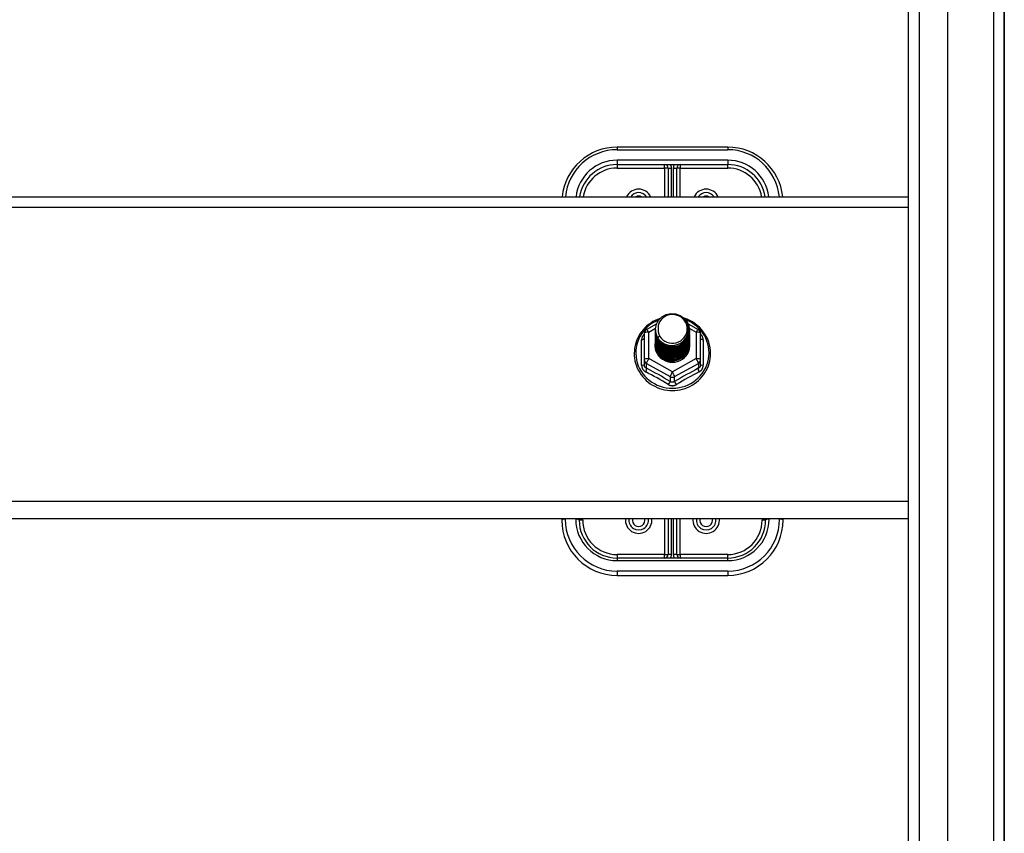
# Model space of a CAD drawing. Header units: inches. Extents: x 80 to 200, y 57 to 89.
# Tile 36 of 63: x 131 to 140, y 73 to 80. Entities that reach past the tile are written whole.
import ezdxf

# ---------------------------------------------------------------- set-up
doc = ezdxf.new("R2010")
doc.units = ezdxf.units.IN
doc.header["$MEASUREMENT"] = 0
doc.layers.add('Visible Edges(ANSI)', color=7, linetype='Continuous', lineweight=25)
doc.layers.add('Visible Tangent Edges(ANSI)', color=7, linetype='Continuous', lineweight=25)

msp = doc.modelspace()

# ---------------------------------------------------------------- linework, layer by layer
at = {"layer": 'Visible Edges(ANSI)'}
for p, q in [((139.5779, 58.377), (139.5779, 86.9597)), ((140.0897, 86.7943), (140.0897, 58.5423)), ((140.0897, 58.5423), (140.0897, 86.7943)), ((139.2236, 58.5655), (139.2236, 86.7712)), ((137.5897, 79.1654), (136.5897, 79.1654)), ((136.5897, 79.0079), (137.5897, 79.0079)), ((137.0503, 78.9764), (137.0503, 78.7168)), ((137.1291, 78.7168), (137.1291, 78.9764)), ((105.0897, 78.7168), (139.2236, 78.7168)), ((136.856, 77.5184), (136.946, 77.5687)), ((137.2309, 77.5701), (137.3235, 77.5184)), ((136.8358, 77.484), (136.8358, 77.2445)), ((136.9362, 77.5168), (136.9362, 77.5172)), ((136.9362, 77.5042), (136.9362, 77.5046)), ((136.9362, 77.4917), (136.9362, 77.4921)), ((136.9362, 77.4791), (136.9362, 77.4796)), ((136.9362, 77.4666), (136.9362, 77.467)), ((136.9362, 77.4541), (136.9362, 77.4545)), ((136.9362, 77.4415), (136.9362, 77.4419)), ((137.2433, 77.5105), (137.2433, 77.5109)), ((137.2433, 77.4979), (137.2433, 77.4984)), ((137.2433, 77.4854), (137.2433, 77.4858)), ((137.2433, 77.4729), (137.2433, 77.4733)), ((137.2433, 77.4603), (137.2433, 77.4607)), ((137.2433, 77.4478), (137.2433, 77.4482)), ((137.2433, 77.4353), (137.2433, 77.4357)), ((137.3436, 77.2445), (137.3436, 77.484)), ((136.9362, 77.429), (136.9362, 77.4294)), ((136.9362, 77.4164), (136.9362, 77.4169)), ((136.9362, 77.4039), (136.9362, 77.4043)), ((136.9362, 77.3914), (136.9362, 77.3918)), ((136.9362, 77.3788), (136.9362, 77.3792)), ((137.2433, 77.4227), (137.2433, 77.4231)), ((137.2433, 77.4102), (137.2433, 77.4106)), ((137.2433, 77.3976), (137.2433, 77.3981)), ((137.2433, 77.3851), (137.2433, 77.3855)), ((136.8358, 77.2445), (136.8358, 77.1996)), ((137.0713, 77.2305), (137.07, 77.223)), ((137.3436, 77.1996), (137.3436, 77.2445)), ((139.2236, 75.8076), (105.0897, 75.8076)), ((136.0897, 75.8076), (136.0897, 75.7953)), ((136.2472, 75.7953), (136.2472, 75.8076)), ((137.0503, 75.8076), (137.0503, 75.4843)), ((137.1291, 75.4843), (137.1291, 75.8076)), ((137.9322, 75.8076), (137.9322, 75.7953)), ((138.0897, 75.7953), (138.0897, 75.8076)), ((137.5897, 75.4528), (136.5897, 75.4528)), ((136.5897, 75.2953), (137.5897, 75.2953))]:
    msp.add_line(p, q, dxfattribs=at)
at = {"layer": 'Visible Edges(ANSI)', "flags": 128}
for points in [[(136.9778, 77.6173), (136.9558, 77.6092), (136.9344, 77.5996), (136.9137, 77.5886), (136.8938, 77.5763), (136.8748, 77.5626), (136.8569, 77.5478), (136.84, 77.5317), (136.8243, 77.5146), (136.8098, 77.4965), (136.7966, 77.4775), (136.7848, 77.4576), (136.7745, 77.437), (136.7656, 77.4157), (136.7582, 77.3939), (136.7524, 77.3716), (136.7482, 77.349), (136.7456, 77.3262), (136.7446, 77.3033), (136.7452, 77.2803), (136.7475, 77.2575), (136.7513, 77.2348), (136.7568, 77.2125), (136.7638, 77.1905), (136.7724, 77.1691), (136.7824, 77.1484), (136.7939, 77.1283), (136.8068, 77.1091), (136.821, 77.0908), (136.8364, 77.0734), (136.8531, 77.0572), (136.8708, 77.042), (136.8895, 77.0281), (136.9092, 77.0155), (136.9297, 77.0042), (136.951, 76.9943), (136.9729, 76.9859), (136.9953, 76.9789), (137.0182, 76.9734), (137.0414, 76.9694), (137.0649, 76.967), (137.0884, 76.9661), (137.112, 76.9668), (137.1354, 76.9691), (137.1587, 76.9729), (137.1816, 76.9782), (137.2041, 76.985), (137.226, 76.9933), (137.2474, 77.0031), (137.268, 77.0142), (137.2878, 77.0267), (137.3066, 77.0405), (137.3245, 77.0554), (137.3412, 77.0716), (137.3568, 77.0888), (137.3712, 77.107), (137.3842, 77.1262), (137.3958, 77.1461), (137.406, 77.1668), (137.4147, 77.1882), (137.4219, 77.21), (137.4276, 77.2323), (137.4316, 77.255), (137.4341, 77.2778), (137.4349, 77.3008)], [(136.9571, 77.4434), (136.9407, 77.482), (136.9363, 77.5235), (136.9444, 77.5644), (136.9642, 77.6015), (136.9942, 77.6317), (137.032, 77.6524), (137.0744, 77.662), (137.118, 77.6596), (137.1594, 77.6454), (137.1951, 77.6205), (137.2223, 77.5869), (137.2387, 77.5471), (137.2431, 77.5045), (137.2351, 77.4624), (137.2153, 77.4242), (137.1853, 77.3929), (137.1476, 77.371), (137.1052, 77.3602), (137.0615, 77.3614), (137.0202, 77.3745), (136.9844, 77.3982), (136.9572, 77.4307), (136.9407, 77.4692), (136.9363, 77.5107)], [(136.9757, 77.4188), (136.9984, 77.4), (137.0246, 77.3858), (137.0532, 77.3769), (137.0831, 77.3737), (137.113, 77.3763), (137.1419, 77.3846), (137.1685, 77.3984), (137.1917, 77.4171), (137.2105, 77.4399), (137.2242, 77.466), (137.232, 77.4943), (137.2337, 77.5235), (137.2292, 77.5524), (137.2185, 77.5798), (137.2022, 77.6044), (137.1809, 77.6251), (137.1557, 77.641), (137.1275, 77.6513), (137.0978, 77.6555), (137.0679, 77.6535), (137.0392, 77.6452), (137.0132, 77.631), (136.991, 77.6117), (136.9739, 77.5881)], [(137.4349, 77.3008), (137.4338, 77.327), (137.4306, 77.3531), (137.4253, 77.3789), (137.418, 77.4042), (137.4086, 77.4289), (137.3972, 77.4528), (137.384, 77.4757), (137.3689, 77.4975), (137.3522, 77.5181), (137.3338, 77.5374), (137.3139, 77.5552), (137.2927, 77.5714), (137.2702, 77.586), (137.2467, 77.5988), (137.2221, 77.6098), (137.1968, 77.6189)], [(136.9739, 77.5881), (136.9726, 77.5856), (136.9714, 77.583), (136.9702, 77.5805), (136.9691, 77.5779), (136.9681, 77.5753), (136.9671, 77.5726), (136.9662, 77.57), (136.9653, 77.5673), (136.9645, 77.5646), (136.9637, 77.5619), (136.9631, 77.5591), (136.9624, 77.5564), (136.9619, 77.5536), (136.9614, 77.5509), (136.961, 77.5481), (136.9606, 77.5453), (136.9603, 77.5425), (136.9601, 77.5397), (136.9599, 77.5369), (136.9598, 77.5341), (136.9597, 77.5313), (136.9598, 77.5285), (136.9598, 77.5257), (136.96, 77.5229)], [(136.96, 77.5229), (136.9599, 77.5201), (136.9598, 77.5173), (136.9598, 77.5145), (136.9598, 77.5117), (136.96, 77.5089), (136.9601, 77.5061), (136.9604, 77.5033), (136.9607, 77.5005), (136.9611, 77.4978), (136.9615, 77.495), (136.962, 77.4922), (136.9626, 77.4895), (136.9632, 77.4867), (136.9639, 77.484), (136.9647, 77.4813), (136.9655, 77.4786), (136.9664, 77.4759), (136.9673, 77.4733), (136.9683, 77.4706), (136.9694, 77.468), (136.9705, 77.4654), (136.9717, 77.4629), (136.9729, 77.4603), (136.9742, 77.4578)], [(136.9362, 77.5168), (136.9362, 77.5123), (136.9365, 77.5078), (136.9368, 77.5033), (136.9373, 77.4989), (136.938, 77.4945), (136.9387, 77.49), (136.9397, 77.4856), (136.9407, 77.4813), (136.9419, 77.477), (136.9433, 77.4727), (136.9448, 77.4684), (136.9464, 77.4642), (136.9481, 77.4601), (136.95, 77.456), (136.952, 77.4519), (136.9542, 77.448), (136.9564, 77.444), (136.9588, 77.4402), (136.9614, 77.4364), (136.964, 77.4327), (136.9667, 77.4291), (136.9696, 77.4256), (136.9726, 77.4221), (136.9757, 77.4188)], [(136.9362, 77.5042), (136.9375, 77.4851), (136.9414, 77.4663), (136.9479, 77.4482), (136.9567, 77.431), (136.9679, 77.4151), (136.9811, 77.4008), (136.9962, 77.3883), (137.0129, 77.3777), (137.031, 77.3694), (137.05, 77.3634), (137.0697, 77.3599), (137.0897, 77.3589), (137.1098, 77.3604), (137.1295, 77.3645), (137.1485, 77.371), (137.1665, 77.3798), (137.1832, 77.3909), (137.1983, 77.4039), (137.2115, 77.4188), (137.2227, 77.4352), (137.2316, 77.4529), (137.238, 77.4715), (137.2419, 77.4908), (137.2433, 77.5105)], [(136.9362, 77.4917), (136.9375, 77.4726), (136.9414, 77.4538), (136.9479, 77.4356), (136.9567, 77.4185), (136.9679, 77.4026), (136.9811, 77.3883), (136.9962, 77.3757), (137.0129, 77.3652), (137.031, 77.3569), (137.05, 77.3509), (137.0697, 77.3473), (137.0897, 77.3463), (137.1098, 77.3479), (137.1295, 77.3519), (137.1485, 77.3584), (137.1665, 77.3673), (137.1832, 77.3783), (137.1983, 77.3914), (137.2115, 77.4063), (137.2227, 77.4227), (137.2316, 77.4403), (137.238, 77.459), (137.2419, 77.4783), (137.2433, 77.4979)], [(136.9362, 77.4791), (136.9375, 77.46), (136.9414, 77.4412), (136.9479, 77.4231), (136.9567, 77.4059), (136.9679, 77.3901), (136.9811, 77.3757), (136.9962, 77.3632), (137.0129, 77.3526), (137.031, 77.3443), (137.05, 77.3383), (137.0697, 77.3348), (137.0897, 77.3338), (137.1098, 77.3353), (137.1295, 77.3394), (137.1485, 77.3459), (137.1665, 77.3547), (137.1832, 77.3658), (137.1983, 77.3789), (137.2115, 77.3937), (137.2227, 77.4101), (137.2316, 77.4278), (137.238, 77.4465), (137.2419, 77.4658), (137.2433, 77.4854)], [(136.9362, 77.4666), (136.9375, 77.4475), (136.9414, 77.4287), (136.9479, 77.4106), (136.9567, 77.3934), (136.9679, 77.3775), (136.9811, 77.3632), (136.9962, 77.3506), (137.0129, 77.3401), (137.031, 77.3318), (137.05, 77.3258), (137.0697, 77.3223), (137.0897, 77.3213), (137.1098, 77.3228), (137.1295, 77.3268), (137.1485, 77.3333), (137.1665, 77.3422), (137.1832, 77.3533), (137.1983, 77.3663), (137.2115, 77.3812), (137.2227, 77.3976), (137.2316, 77.4153), (137.238, 77.4339), (137.2419, 77.4532), (137.2433, 77.4729)], [(136.9362, 77.4541), (136.9375, 77.4349), (136.9414, 77.4162), (136.9479, 77.398), (136.9567, 77.3809), (136.9679, 77.365), (136.9811, 77.3506), (136.9962, 77.3381), (137.0129, 77.3276), (137.031, 77.3192), (137.05, 77.3133), (137.0697, 77.3097), (137.0897, 77.3087), (137.1098, 77.3103), (137.1295, 77.3143), (137.1485, 77.3208), (137.1665, 77.3297), (137.1832, 77.3407), (137.1983, 77.3538), (137.2115, 77.3686), (137.2227, 77.3851), (137.2316, 77.4027), (137.238, 77.4214), (137.2419, 77.4407), (137.2433, 77.4603)], [(136.9362, 77.4415), (136.9375, 77.4224), (136.9414, 77.4036), (136.9479, 77.3855), (136.9567, 77.3683), (136.9679, 77.3524), (136.9811, 77.3381), (136.9962, 77.3256), (137.0129, 77.315), (137.031, 77.3067), (137.05, 77.3007), (137.0697, 77.2972), (137.0897, 77.2962), (137.1098, 77.2977), (137.1295, 77.3018), (137.1485, 77.3083), (137.1665, 77.3171), (137.1832, 77.3282), (137.1983, 77.3412), (137.2115, 77.3561), (137.2227, 77.3725), (137.2316, 77.3902), (137.238, 77.4088), (137.2419, 77.4282), (137.2433, 77.4478)], [(136.9362, 77.429), (136.9375, 77.4099), (136.9414, 77.3911), (136.9479, 77.373), (136.9567, 77.3558), (136.9679, 77.3399), (136.9811, 77.3256), (136.9962, 77.313), (137.0129, 77.3025), (137.031, 77.2942), (137.05, 77.2882), (137.0697, 77.2847), (137.0897, 77.2836), (137.1098, 77.2852), (137.1295, 77.2892), (137.1485, 77.2957), (137.1665, 77.3046), (137.1832, 77.3156), (137.1983, 77.3287), (137.2115, 77.3436), (137.2227, 77.36), (137.2316, 77.3777), (137.238, 77.3963), (137.2419, 77.4156), (137.2433, 77.4353)], [(137.2431, 77.5044), (137.2426, 77.4842), (137.2393, 77.4643), (137.2333, 77.445), (137.2247, 77.4266), (137.2137, 77.4095), (137.2004, 77.394), (137.1852, 77.3803), (137.1682, 77.3687), (137.1498, 77.3594), (137.1304, 77.3526), (137.1102, 77.3483), (137.0896, 77.3467), (137.0691, 77.3478), (137.0489, 77.3516), (137.0294, 77.3579), (137.0111, 77.3666), (136.9941, 77.3777), (136.9789, 77.3909), (136.9657, 77.4059), (136.9547, 77.4224), (136.9461, 77.4403), (136.9401, 77.4591), (136.9368, 77.4785), (136.9363, 77.4982)], [(137.2431, 77.4919), (137.2426, 77.4717), (137.2393, 77.4518), (137.2333, 77.4324), (137.2247, 77.4141), (137.2137, 77.3969), (137.2004, 77.3814), (137.1852, 77.3677), (137.1682, 77.3562), (137.1498, 77.3469), (137.1304, 77.34), (137.1102, 77.3358), (137.0896, 77.3342), (137.0691, 77.3353), (137.0489, 77.339), (137.0294, 77.3453), (137.0111, 77.3541), (136.9941, 77.3652), (136.9789, 77.3783), (136.9657, 77.3933), (136.9547, 77.4099), (136.9461, 77.4278), (136.9401, 77.4466), (136.9368, 77.466), (136.9363, 77.4856)], [(137.2431, 77.4793), (137.2426, 77.4592), (137.2393, 77.4392), (137.2333, 77.4199), (137.2247, 77.4015), (137.2137, 77.3844), (137.2004, 77.3689), (137.1852, 77.3552), (137.1682, 77.3436), (137.1498, 77.3343), (137.1304, 77.3275), (137.1102, 77.3233), (137.0896, 77.3217), (137.0691, 77.3228), (137.0489, 77.3265), (137.0294, 77.3328), (137.0111, 77.3416), (136.9941, 77.3526), (136.9789, 77.3658), (136.9657, 77.3808), (136.9547, 77.3974), (136.9461, 77.4152), (136.9401, 77.434), (136.9368, 77.4534), (136.9363, 77.4731)], [(137.2431, 77.4668), (137.2426, 77.4466), (137.2393, 77.4267), (137.2333, 77.4074), (137.2247, 77.389), (137.2137, 77.3719), (137.2004, 77.3563), (137.1852, 77.3427), (137.1682, 77.3311), (137.1498, 77.3218), (137.1304, 77.315), (137.1102, 77.3107), (137.0896, 77.3091), (137.0691, 77.3102), (137.0489, 77.3139), (137.0294, 77.3203), (137.0111, 77.329), (136.9941, 77.3401), (136.9789, 77.3532), (136.9657, 77.3682), (136.9547, 77.3848), (136.9461, 77.4027), (136.9401, 77.4215), (136.9368, 77.4409), (136.9363, 77.4605)], [(137.2431, 77.4543), (137.2426, 77.4341), (137.2393, 77.4141), (137.2333, 77.3948), (137.2247, 77.3764), (137.2137, 77.3593), (137.2004, 77.3438), (137.1852, 77.3301), (137.1682, 77.3185), (137.1498, 77.3093), (137.1304, 77.3024), (137.1102, 77.2982), (137.0896, 77.2966), (137.0691, 77.2977), (137.0489, 77.3014), (137.0294, 77.3077), (137.0111, 77.3165), (136.9941, 77.3275), (136.9789, 77.3407), (136.9657, 77.3557), (136.9547, 77.3723), (136.9461, 77.3901), (136.9401, 77.4089), (136.9368, 77.4283), (136.9363, 77.448)], [(137.2431, 77.4417), (137.2426, 77.4215), (137.2393, 77.4016), (137.2333, 77.3823), (137.2247, 77.3639), (137.2137, 77.3468), (137.2004, 77.3313), (137.1852, 77.3176), (137.1682, 77.306), (137.1498, 77.2967), (137.1304, 77.2899), (137.1102, 77.2857), (137.0896, 77.2841), (137.0691, 77.2851), (137.0489, 77.2889), (137.0294, 77.2952), (137.0111, 77.3039), (136.9941, 77.315), (136.9789, 77.3282), (136.9657, 77.3432), (136.9547, 77.3598), (136.9461, 77.3776), (136.9401, 77.3964), (136.9368, 77.4158), (136.9363, 77.4355)], [(136.9742, 77.4578), (136.9735, 77.4572), (136.9728, 77.4566), (136.9721, 77.456), (136.9714, 77.4554), (136.9706, 77.4548), (136.9699, 77.4542), (136.9692, 77.4536), (136.9685, 77.453), (136.9678, 77.4524), (136.9671, 77.4518), (136.9664, 77.4512), (136.9656, 77.4506), (136.9649, 77.45), (136.9642, 77.4494), (136.9635, 77.4488), (136.9628, 77.4482), (136.9621, 77.4476), (136.9614, 77.447), (136.9606, 77.4464), (136.9599, 77.4458), (136.9592, 77.4452), (136.9585, 77.4446), (136.9578, 77.444), (136.9571, 77.4434)], [(136.9362, 77.4164), (136.9375, 77.3973), (136.9414, 77.3785), (136.9479, 77.3604), (136.9567, 77.3433), (136.9679, 77.3274), (136.9811, 77.313), (136.9962, 77.3005), (137.0129, 77.29), (137.031, 77.2816), (137.05, 77.2756), (137.0697, 77.2721), (137.0897, 77.2711), (137.1098, 77.2726), (137.1295, 77.2767), (137.1485, 77.2832), (137.1665, 77.292), (137.1832, 77.3031), (137.1983, 77.3162), (137.2115, 77.331), (137.2227, 77.3474), (137.2316, 77.3651), (137.238, 77.3838), (137.2419, 77.4031), (137.2433, 77.4227)], [(136.9362, 77.4039), (136.9375, 77.3848), (136.9414, 77.366), (136.9479, 77.3479), (136.9567, 77.3307), (136.9679, 77.3148), (136.9811, 77.3005), (136.9962, 77.2879), (137.0129, 77.2774), (137.031, 77.2691), (137.05, 77.2631), (137.0697, 77.2596), (137.0897, 77.2586), (137.1098, 77.2601), (137.1295, 77.2642), (137.1485, 77.2707), (137.1665, 77.2795), (137.1832, 77.2906), (137.1983, 77.3036), (137.2115, 77.3185), (137.2227, 77.3349), (137.2316, 77.3526), (137.238, 77.3712), (137.2419, 77.3905), (137.2433, 77.4102)], [(136.9362, 77.3914), (136.9375, 77.3723), (136.9414, 77.3535), (136.9479, 77.3353), (136.9567, 77.3182), (136.9679, 77.3023), (136.9811, 77.288), (136.9962, 77.2754), (137.0129, 77.2649), (137.031, 77.2565), (137.05, 77.2506), (137.0697, 77.247), (137.0897, 77.246), (137.1098, 77.2476), (137.1295, 77.2516), (137.1485, 77.2581), (137.1665, 77.267), (137.1832, 77.278), (137.1983, 77.2911), (137.2115, 77.3059), (137.2227, 77.3224), (137.2316, 77.34), (137.238, 77.3587), (137.2419, 77.378), (137.2433, 77.3976)], [(136.9362, 77.3788), (136.9375, 77.3597), (136.9414, 77.3409), (136.9479, 77.3228), (136.9567, 77.3056), (136.9679, 77.2898), (136.9811, 77.2754), (136.9962, 77.2629), (137.0129, 77.2523), (137.031, 77.244), (137.05, 77.238), (137.0697, 77.2345), (137.0897, 77.2335), (137.1098, 77.235), (137.1295, 77.2391), (137.1485, 77.2456), (137.1665, 77.2544), (137.1832, 77.2655), (137.1983, 77.2785), (137.2115, 77.2934), (137.2227, 77.3098), (137.2316, 77.3275), (137.238, 77.3462), (137.2419, 77.3655), (137.2433, 77.3851)], [(137.2431, 77.4292), (137.2426, 77.409), (137.2393, 77.3891), (137.2333, 77.3697), (137.2247, 77.3514), (137.2137, 77.3343), (137.2004, 77.3187), (137.1852, 77.305), (137.1682, 77.2935), (137.1498, 77.2842), (137.1304, 77.2774), (137.1102, 77.2731), (137.0896, 77.2715), (137.0691, 77.2726), (137.0489, 77.2763), (137.0294, 77.2826), (137.0111, 77.2914), (136.9941, 77.3025), (136.9789, 77.3156), (136.9657, 77.3306), (136.9547, 77.3472), (136.9461, 77.3651), (136.9401, 77.3839), (136.9368, 77.4033), (136.9363, 77.4229)], [(137.2431, 77.4167), (137.2426, 77.3965), (137.2393, 77.3765), (137.2333, 77.3572), (137.2247, 77.3388), (137.2137, 77.3217), (137.2004, 77.3062), (137.1852, 77.2925), (137.1682, 77.2809), (137.1498, 77.2716), (137.1304, 77.2648), (137.1102, 77.2606), (137.0896, 77.259), (137.0691, 77.2601), (137.0489, 77.2638), (137.0294, 77.2701), (137.0111, 77.2789), (136.9941, 77.2899), (136.9789, 77.3031), (136.9657, 77.3181), (136.9547, 77.3347), (136.9461, 77.3525), (136.9401, 77.3713), (136.9368, 77.3907), (136.9363, 77.4104)], [(137.2431, 77.4041), (137.2426, 77.3839), (137.2393, 77.364), (137.2333, 77.3447), (137.2247, 77.3263), (137.2137, 77.3092), (137.2004, 77.2936), (137.1852, 77.28), (137.1682, 77.2684), (137.1498, 77.2591), (137.1304, 77.2523), (137.1102, 77.248), (137.0896, 77.2464), (137.0691, 77.2475), (137.0489, 77.2513), (137.0294, 77.2576), (137.0111, 77.2663), (136.9941, 77.2774), (136.9789, 77.2905), (136.9657, 77.3056), (136.9547, 77.3221), (136.9461, 77.34), (136.9401, 77.3588), (136.9368, 77.3782), (136.9363, 77.3978)], [(137.2431, 77.3916), (137.2426, 77.3714), (137.2393, 77.3515), (137.2333, 77.3321), (137.2247, 77.3137), (137.2137, 77.2966), (137.2004, 77.2811), (137.1852, 77.2674), (137.1682, 77.2558), (137.1498, 77.2466), (137.1304, 77.2397), (137.1102, 77.2355), (137.0896, 77.2339), (137.0691, 77.235), (137.0489, 77.2387), (137.0294, 77.245), (137.0111, 77.2538), (136.9941, 77.2649), (136.9789, 77.278), (136.9657, 77.293), (136.9547, 77.3096), (136.9461, 77.3275), (136.9401, 77.3463), (136.9368, 77.3657), (136.9363, 77.3853)], [(137.07, 77.223), (137.0617, 77.2243), (137.0536, 77.2261), (137.0456, 77.2283), (137.0377, 77.2309), (137.03, 77.234), (137.0224, 77.2374), (137.0151, 77.2412), (137.0079, 77.2454), (137.0011, 77.2499), (136.9945, 77.2548), (136.9881, 77.26), (136.9821, 77.2656), (136.9764, 77.2714), (136.9711, 77.2776), (136.966, 77.284), (136.9614, 77.2907), (136.9571, 77.2976), (136.9533, 77.3047), (136.9498, 77.3119), (136.9468, 77.3194), (136.9442, 77.327), (136.942, 77.3348), (136.9403, 77.3427), (136.9391, 77.3506)], [(137.2431, 77.379), (137.2431, 77.3789), (137.2431, 77.3788), (137.2431, 77.3788), (137.2431, 77.3787), (137.2431, 77.3786), (137.2432, 77.3785), (137.2432, 77.3784), (137.2432, 77.3783), (137.2432, 77.3782), (137.2432, 77.3781), (137.2432, 77.378), (137.2432, 77.3779), (137.2432, 77.3778), (137.2432, 77.3777), (137.2432, 77.3776), (137.2432, 77.3775), (137.2432, 77.3774), (137.2432, 77.3773), (137.2432, 77.3772), (137.2432, 77.3771), (137.2432, 77.3771), (137.2432, 77.377), (137.2432, 77.3769), (137.2432, 77.3768)]]:
    msp.add_lwpolyline(points, dxfattribs=at)
at = {"layer": 'Visible Edges(ANSI)'}
for centre, radius, start, end in [((136.5897, 78.6654), 0.5, 90, 174.09601), ((137.5897, 78.6654), 0.5, 5.90399, 90), ((136.5897, 78.6654), 0.3425, 90, 171.36411), ((137.0188, 78.9764), 0.0315, 0, 90), ((137.1606, 78.9764), 0.0315, 90, 180), ((137.5897, 78.6654), 0.3425, 8.63589, 90), ((136.7846, 78.6654), 0.0886, 35.4926, 144.5074), ((137.3948, 78.6654), 0.0886, 35.4926, 144.5074), ((136.8751, 77.484), 0.0394, 119.17447, 180), ((137.3043, 77.484), 0.0394, 0, 60.82553), ((136.5897, 75.7953), 0.5, 180, 270), ((136.5897, 75.7953), 0.3425, 180, 270), ((136.7846, 75.7953), 0.0886, 172.04133, 7.95867), ((137.3948, 75.7953), 0.0886, 172.04133, 7.95867), ((137.5897, 75.7953), 0.3425, 270, 0), ((137.5897, 75.7953), 0.5, 270, 0), ((137.0188, 75.4843), 0.0315, 270, 0), ((137.1606, 75.4843), 0.0315, 180, 270)]:
    msp.add_arc(centre, radius, start, end, dxfattribs=at)
for centre, major_axis, start_param, end_param in [((137.0897, 77.5232), (0.1339, 0), 3.671471, 8.899926), ((137.0897, 77.5182), (0.1535, 0), 3.669461, 3.875388), ((137.0897, 77.3743), (-0.1585, 0), 6.031816, 9.674875)]:
    msp.add_ellipse(centre, major_axis=major_axis, ratio=0.966998, start_param=start_param, end_param=end_param, dxfattribs=at)
at = {"layer": 'Visible Tangent Edges(ANSI)'}
for p, q in [((139.9907, 87.5693), (139.9907, 57.7673)), ((139.3226, 58.4355), (139.3226, 86.9012)), ((136.5897, 79.1654), (136.5897, 79.1419)), ((136.5897, 79.1419), (137.5897, 79.1419)), ((137.5897, 79.1654), (137.5897, 79.1419)), ((137.5897, 79.0474), (136.5897, 79.0474)), ((136.5897, 79.0474), (136.5897, 79.0079)), ((137.5897, 79.0474), (137.5897, 79.0079)), ((136.5897, 79.0079), (136.5897, 78.9764)), ((136.5897, 78.9764), (137.0188, 78.9764)), ((137.0188, 78.9764), (137.0188, 79.0079)), ((137.0188, 78.9764), (137.0188, 78.7168)), ((137.0503, 78.9764), (137.0188, 78.9764)), ((137.0503, 78.9764), (137.0818, 78.9764)), ((137.0818, 78.7168), (137.0818, 78.9764)), ((137.0976, 78.9764), (137.0976, 78.7168)), ((137.0976, 78.9764), (137.1291, 78.9764)), ((137.1606, 78.9764), (137.1291, 78.9764)), ((137.1606, 79.0079), (137.1606, 78.9764)), ((137.1606, 78.9764), (137.5897, 78.9764)), ((137.1606, 78.7168), (137.1606, 78.9764)), ((137.5897, 78.9764), (137.5897, 79.0079)), ((105.0897, 78.6237), (139.2236, 78.6237)), ((136.8751, 77.4941), (136.9366, 77.5284)), ((137.2422, 77.5287), (137.3043, 77.4941)), ((136.8751, 77.2545), (136.8751, 77.4941)), ((137.3043, 77.4941), (137.3043, 77.2545)), ((136.8115, 77.1967), (136.8115, 77.4239)), ((137.3679, 77.4239), (137.3679, 77.1967)), ((137.0897, 77.1347), (136.8751, 77.2545)), ((137.3043, 77.2545), (137.0897, 77.1347)), ((136.8555, 77.2115), (137.07, 77.0917)), ((136.8555, 77.1667), (136.8555, 77.2115)), ((137.1094, 77.0917), (137.324, 77.2115)), ((137.324, 77.2115), (137.324, 77.1667)), ((137.07, 77.0917), (137.07, 77.0469)), ((137.1094, 77.0469), (137.1094, 77.0917)), ((139.2236, 75.9644), (105.0897, 75.9644)), ((136.1212, 75.8033), (136.1212, 75.8076)), ((136.2157, 75.8076), (136.2157, 75.8033)), ((136.2787, 75.7953), (136.2472, 75.7953)), ((136.2787, 75.7953), (136.2787, 75.8076)), ((137.0188, 75.8076), (137.0188, 75.4843)), ((137.0818, 75.4843), (137.0818, 75.8076)), ((137.0976, 75.8076), (137.0976, 75.4843)), ((137.1606, 75.4843), (137.1606, 75.8076)), ((137.9007, 75.8076), (137.9007, 75.7953)), ((137.9322, 75.7953), (137.9007, 75.7953)), ((137.9637, 75.8033), (137.9637, 75.8076)), ((138.0582, 75.8076), (138.0582, 75.8033)), ((137.0188, 75.4843), (136.5897, 75.4843)), ((136.5897, 75.4843), (136.5897, 75.4528)), ((137.0188, 75.4528), (137.0188, 75.4843)), ((137.0188, 75.4843), (137.0503, 75.4843)), ((137.0818, 75.4843), (137.0503, 75.4843)), ((137.1291, 75.4843), (137.0976, 75.4843)), ((137.1291, 75.4843), (137.1606, 75.4843)), ((137.5897, 75.4843), (137.1606, 75.4843)), ((137.1606, 75.4843), (137.1606, 75.4528)), ((137.5897, 75.4528), (137.5897, 75.4843)), ((136.5897, 75.4528), (136.5897, 75.4293)), ((136.5897, 75.4293), (137.5897, 75.4293)), ((137.5897, 75.4293), (137.5897, 75.4528)), ((137.5897, 75.3348), (136.5897, 75.3348)), ((136.5897, 75.3348), (136.5897, 75.2953)), ((137.5897, 75.3348), (137.5897, 75.2953))]:
    msp.add_line(p, q, dxfattribs=at)
at = {"layer": 'Visible Tangent Edges(ANSI)', "flags": 128}
for points in [[(136.8358, 77.4766), (136.8339, 77.4748), (136.8321, 77.4729), (136.8303, 77.471), (136.8287, 77.4691), (136.827, 77.4671), (136.8255, 77.4651), (136.824, 77.463), (136.8226, 77.4609), (136.8213, 77.4587), (136.8201, 77.4565), (136.8189, 77.4543), (136.8178, 77.452), (136.8168, 77.4498), (136.8159, 77.4475), (136.8151, 77.4451), (136.8144, 77.4428), (136.8137, 77.4405), (136.8131, 77.4381), (136.8126, 77.4357), (136.8122, 77.4334), (136.8119, 77.431), (136.8117, 77.4286), (136.8116, 77.4263), (136.8115, 77.4239)], [(137.3679, 77.4239), (137.3678, 77.4263), (137.3677, 77.4286), (137.3675, 77.431), (137.3672, 77.4334), (137.3668, 77.4357), (137.3663, 77.4381), (137.3657, 77.4405), (137.3651, 77.4428), (137.3643, 77.4451), (137.3635, 77.4475), (137.3626, 77.4498), (137.3616, 77.452), (137.3605, 77.4543), (137.3594, 77.4565), (137.3581, 77.4587), (137.3568, 77.4609), (137.3554, 77.463), (137.3539, 77.4651), (137.3524, 77.4671), (137.3508, 77.4691), (137.3491, 77.471), (137.3473, 77.4729), (137.3455, 77.4748), (137.3436, 77.4766)], [(136.8115, 77.1967), (136.8116, 77.1934), (136.8118, 77.1902), (136.8122, 77.187), (136.8127, 77.1837), (136.8133, 77.1805), (136.8141, 77.1774), (136.815, 77.1743), (136.816, 77.1712), (136.8172, 77.1682), (136.8185, 77.1653), (136.82, 77.1624), (136.8216, 77.1597), (136.8233, 77.157), (136.8251, 77.1543), (136.827, 77.1518), (136.8291, 77.1494), (136.8312, 77.1471), (136.8335, 77.1449), (136.8358, 77.1428), (136.8383, 77.1408), (136.8408, 77.139), (136.8434, 77.1372), (136.8461, 77.1356), (136.8489, 77.1342)], [(136.8555, 77.1667), (136.854, 77.1674), (136.8526, 77.1681), (136.8512, 77.169), (136.8499, 77.1699), (136.8486, 77.1709), (136.8473, 77.172), (136.8462, 77.1731), (136.845, 77.1743), (136.8439, 77.1755), (136.8429, 77.1768), (136.842, 77.1782), (136.8411, 77.1796), (136.8402, 77.1811), (136.8395, 77.1826), (136.8388, 77.1842), (136.8381, 77.1858), (136.8376, 77.1874), (136.8371, 77.1891), (136.8367, 77.1908), (136.8364, 77.1925), (136.8361, 77.1943), (136.8359, 77.1961), (136.8358, 77.1978), (136.8358, 77.1996)], [(137.3436, 77.1996), (137.3436, 77.1978), (137.3435, 77.1961), (137.3433, 77.1943), (137.3431, 77.1925), (137.3427, 77.1908), (137.3423, 77.1891), (137.3418, 77.1874), (137.3413, 77.1858), (137.3407, 77.1842), (137.34, 77.1826), (137.3392, 77.1811), (137.3384, 77.1796), (137.3375, 77.1782), (137.3365, 77.1768), (137.3355, 77.1755), (137.3344, 77.1743), (137.3333, 77.1731), (137.3321, 77.172), (137.3308, 77.1709), (137.3295, 77.1699), (137.3282, 77.169), (137.3268, 77.1681), (137.3254, 77.1674), (137.324, 77.1667)], [(137.3305, 77.1342), (137.3333, 77.1356), (137.336, 77.1372), (137.3386, 77.139), (137.3411, 77.1408), (137.3436, 77.1428), (137.3459, 77.1449), (137.3482, 77.1471), (137.3504, 77.1494), (137.3524, 77.1518), (137.3543, 77.1543), (137.3562, 77.157), (137.3579, 77.1597), (137.3594, 77.1624), (137.3609, 77.1653), (137.3622, 77.1682), (137.3634, 77.1712), (137.3644, 77.1743), (137.3653, 77.1774), (137.3661, 77.1805), (137.3668, 77.1837), (137.3673, 77.187), (137.3676, 77.1902), (137.3678, 77.1934), (137.3679, 77.1967)], [(137.0524, 77.0206), (137.0552, 77.0189), (137.0581, 77.0174), (137.0611, 77.016), (137.0641, 77.0148), (137.0672, 77.0136), (137.0703, 77.0127), (137.0735, 77.0118), (137.0767, 77.0112), (137.0799, 77.0106), (137.0832, 77.0103), (137.0865, 77.01), (137.0897, 77.01), (137.093, 77.01), (137.0963, 77.0103), (137.0995, 77.0107), (137.1028, 77.0112), (137.106, 77.0119), (137.1091, 77.0127), (137.1123, 77.0137), (137.1153, 77.0148), (137.1184, 77.016), (137.1213, 77.0174), (137.1242, 77.0189), (137.1271, 77.0206)], [(137.1094, 77.0469), (137.1079, 77.0459), (137.1064, 77.0451), (137.1048, 77.0443), (137.1032, 77.0436), (137.1016, 77.0429), (137.1, 77.0424), (137.0983, 77.0419), (137.0966, 77.0415), (137.0949, 77.0412), (137.0932, 77.041), (137.0915, 77.0409), (137.0897, 77.0408), (137.088, 77.0409), (137.0863, 77.041), (137.0846, 77.0412), (137.0829, 77.0415), (137.0812, 77.0419), (137.0795, 77.0424), (137.0778, 77.0429), (137.0762, 77.0436), (137.0746, 77.0443), (137.073, 77.0451), (137.0715, 77.0459), (137.07, 77.0469)]]:
    msp.add_lwpolyline(points, dxfattribs=at)
at = {"layer": 'Visible Tangent Edges(ANSI)'}
for centre, radius, start, end in [((136.5897, 78.6734), 0.4685, 90, 174.684), ((137.5897, 78.6734), 0.4685, 5.316, 90), ((136.5897, 78.6734), 0.374, 90, 173.33555), ((137.5897, 78.6734), 0.374, 6.66445, 90), ((136.5897, 78.6654), 0.311, 90, 170.48184), ((137.0188, 78.9764), 0.063, 0, 30), ((137.1606, 78.9764), 0.063, 150, 180), ((137.5897, 78.6654), 0.311, 9.51816, 90), ((136.7846, 78.6654), 0.1201, 25.36035, 154.63965), ((137.3948, 78.6654), 0.1201, 25.36035, 154.63965), ((136.7846, 78.6654), 0.0571, 64.28027, 115.71973), ((137.3948, 78.6654), 0.0571, 64.28027, 115.71973), ((136.5897, 75.8033), 0.4685, 180, 270), ((136.5897, 75.8033), 0.374, 180, 270), ((136.5897, 75.7953), 0.311, 180, 270), ((136.7846, 75.7953), 0.1201, 174.13749, 5.86251), ((136.7846, 75.7953), 0.0571, 167.59329, 12.40671), ((137.3948, 75.7953), 0.1201, 174.13749, 5.86251), ((137.3948, 75.7953), 0.0571, 167.59329, 12.40671), ((137.5897, 75.8033), 0.4685, 270, 0), ((137.5897, 75.8033), 0.374, 270, 0), ((137.5897, 75.7953), 0.311, 270, 0), ((137.0188, 75.4843), 0.063, 330, 0), ((137.1606, 75.4843), 0.063, 180, 210)]:
    msp.add_arc(centre, radius, start, end, dxfattribs=at)
for centre, major_axis, ratio, start_param, end_param in [((137.0897, 77.3067), (0.3308, 0), 0.966998, 1.955468, 7.482801), ((136.8751, 77.484), (-0.0192, 0.0344), 0.127392, 4.936728, 6.283185), ((137.3043, 77.484), (0.0192, 0.0344), 0.127392, 0, 1.346458), ((136.7964, 77.4392), (0.0394, 0), 0.420933, 5.107073, 6.283185), ((136.8751, 77.484), (-0.0394, 0), 0.254784, 4.712389, 6.283185), ((137.3043, 77.484), (0.0394, 0), 0.254784, 0, 1.570796), ((137.383, 77.4392), (-0.0394, 0), 0.420933, 0, 1.176113), ((136.8751, 77.2445), (-0.0394, 0), 0.254784, 4.712389, 6.283185), ((136.8751, 77.2445), (-0.0192, -0.0344), 0.127392, 4.48805, 6.058847), ((137.3043, 77.2445), (0.0394, 0), 0.254784, 0, 1.570796), ((137.3043, 77.2445), (0.0192, -0.0344), 0.127392, 0.224339, 1.795135), ((136.7964, 77.1996), (0.0394, 0), 0.080687, 5.107073, 6.283185), ((136.8751, 77.2445), (-0.0394, 0), 0.966998, 0, 1.047198), ((136.8358, 77.1337), (0.0178, 0.0351), 0.295528, 4.874003, 6.050115), ((136.9627, 76.9302), (-0.6046, 0.361), 0.220649, 4.666525, 5.020223), ((137.2167, 76.9302), (-0.6046, -0.361), 0.220649, 4.404555, 4.758253), ((137.3436, 77.1337), (-0.0178, 0.0351), 0.295528, 0.23307, 1.409183), ((137.3043, 77.2445), (0.0394, 0), 0.966998, 5.235988, 6.283185), ((137.383, 77.1996), (-0.0394, 0), 0.080687, 0, 1.176113), ((136.9506, 76.9099), (0.5734, -0.3423), 0.220649, 1.524932, 1.878631), ((137.0897, 77.1247), (-0.0192, -0.0344), 0.127392, 4.48805, 6.058847), ((137.0897, 77.1247), (0.0394, 0), 0.966998, 4.18879, 5.235988), ((137.0897, 77.1247), (0.0192, -0.0344), 0.127392, 0.224339, 1.795135), ((137.2288, 76.9099), (0.5734, 0.3423), 0.220649, 1.262962, 1.61666), ((137.0503, 77.0139), (0.0205, 0.0336), 0.044718, 0.222707, 1.398819), ((137.1291, 77.0139), (-0.0205, 0.0336), 0.044718, 4.884366, 6.060479), ((136.1212, 75.7953), (-0.0315, 0), 0.254784, 4.712389, 6.283185), ((136.2157, 75.7953), (0.0315, 0), 0.254784, 0, 1.570796), ((137.9637, 75.7953), (-0.0315, 0), 0.254784, 4.712389, 6.283185), ((138.0582, 75.7953), (0.0315, 0), 0.254784, 0, 1.570796)]:
    msp.add_ellipse(centre, major_axis=major_axis, ratio=ratio, start_param=start_param, end_param=end_param, dxfattribs=at)

doc.saveas('drawing.dxf')
